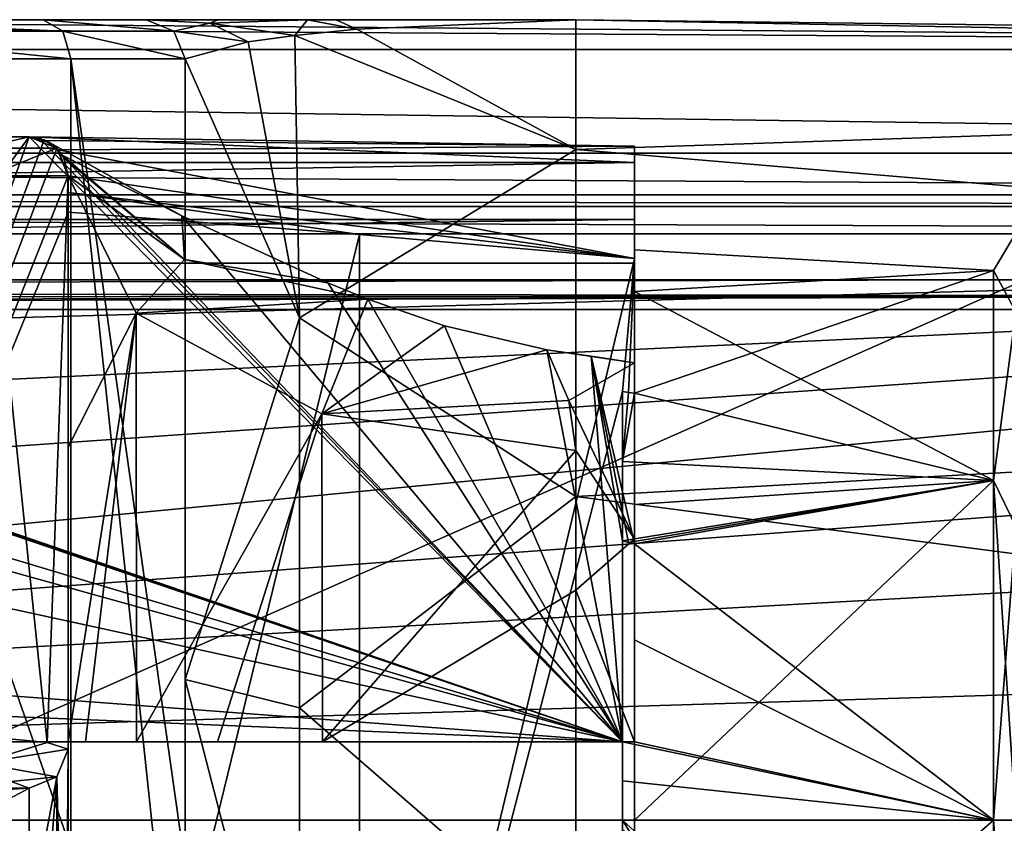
# Model space of a CAD drawing. Header units: millimetres. Extents: x -145 to 248, y -150 to 247.
# Tile 85 of 174: x 15 to 40, y 0 to 20. Entities that reach past the tile are written whole.
import ezdxf

# ---------------------------------------------------------------- set-up
doc = ezdxf.new("R2010")
doc.units = ezdxf.units.MM
doc.header["$LTSCALE"] = 65.185185
for name, color, linetype in [('100', 7, 'CONTINUOUS'), ('104', 7, 'CONTINUOUS'), ('105', 7, 'CONTINUOUS'), ('106', 7, 'CONTINUOUS'), ('110', 7, 'CONTINUOUS'), ('114', 7, 'CONTINUOUS'), ('12', 7, 'CONTINUOUS'), ('125', 7, 'CONTINUOUS'), ('126', 7, 'CONTINUOUS'), ('127', 7, 'CONTINUOUS'), ('17', 7, 'CONTINUOUS'), ('192', 7, 'CONTINUOUS'), ('193', 7, 'CONTINUOUS'), ('194', 7, 'CONTINUOUS'), ('20', 7, 'CONTINUOUS'), ('205', 7, 'CONTINUOUS'), ('22', 7, 'CONTINUOUS'), ('23', 7, 'CONTINUOUS'), ('3', 7, 'CONTINUOUS'), ('37', 7, 'CONTINUOUS'), ('39', 7, 'CONTINUOUS'), ('4', 7, 'CONTINUOUS'), ('40', 7, 'CONTINUOUS'), ('42', 7, 'CONTINUOUS'), ('43', 7, 'CONTINUOUS'), ('44', 7, 'CONTINUOUS'), ('46', 7, 'CONTINUOUS'), ('495', 7, 'CONTINUOUS'), ('497', 7, 'CONTINUOUS'), ('498', 7, 'CONTINUOUS'), ('499', 7, 'CONTINUOUS'), ('5', 7, 'CONTINUOUS'), ('500', 7, 'CONTINUOUS'), ('503', 7, 'CONTINUOUS'), ('508', 7, 'CONTINUOUS'), ('514', 7, 'CONTINUOUS'), ('68', 7, 'CONTINUOUS'), ('7', 7, 'CONTINUOUS'), ('73', 7, 'CONTINUOUS'), ('83', 7, 'CONTINUOUS'), ('94', 7, 'CONTINUOUS'), ('99', 7, 'CONTINUOUS')]:
    doc.layers.add(name, color=color, linetype=linetype)

msp = doc.modelspace()

# ---------------------------------------------------------------- linework, layer by layer
at = {"layer": '100', "color": 7, "linetype": 'CONTINUOUS', "true_color": 0xe0e8ed}
for points in [[(15, 17.5, 10.886), (15.27, 17.463, 10.923), (15, 17.5, 110), (15, 17.5, 10.886)], [(15.27, 17.463, 10.923), (15.519, 17.355, 10.957), (15, 17.5, 110), (15.27, 17.463, 10.923)], [(15.519, 17.355, 10.957), (15.707, 17.207, 110), (15, 17.5, 110), (15.519, 17.355, 10.957)], [(15.707, 17.207, 110), (15.519, 17.355, 10.957), (15.847, 17.031, 18.908), (15.707, 17.207, 110)], [(16, 16.5, 25.652), (16, 16.5, 110), (15.707, 17.207, 110), (16, 16.5, 25.652)], [(16, 16.5, 25.652), (15.707, 17.207, 110), (15.888, 16.961, 20.09), (16, 16.5, 25.652)], [(15.888, 16.961, 20.09), (15.707, 17.207, 110), (15.847, 17.031, 18.908), (15.888, 16.961, 20.09)]]:
    msp.add_3dface(points, dxfattribs=at)
at = {"layer": '104', "color": 7, "linetype": 'CONTINUOUS', "true_color": 0xe0e8ed}
for points in [[(13.947, 2.129, 114.953), (15.465, 1.989, 112.683), (13.746, 1.458, 114.788), (13.947, 2.129, 114.953)], [(15.465, 1.989, 112.683), (16, 1.814, 110), (13.746, 1.458, 114.788), (15.465, 1.989, 112.683)], [(13.746, 1.458, 114.788), (16, 1.814, 110), (15.707, 1.109, 110.055), (13.746, 1.458, 114.788)], [(14.545, 0.991, 112.365), (13.746, 1.458, 114.788), (15.707, 1.109, 110.055), (14.545, 0.991, 112.365)], [(15, 0.817, 110.077), (14.545, 0.991, 112.365), (15.707, 1.109, 110.055), (15, 0.817, 110.077)]]:
    msp.add_3dface(points, dxfattribs=at)
at = {"layer": '105', "color": 7, "linetype": 'CONTINUOUS', "true_color": 0xe0e8ed}
for points in [[(15.707, 1.109, 110.055), (16, 1.814, 110), (15.922, -7.384, 44), (15.707, 1.109, 110.055)], [(16, 1.814, 110), (16, -1.678, 76.879), (15.922, -7.384, 44), (16, 1.814, 110)], [(15, -8.009, 44), (15, -2.682, 76.917), (15.707, 1.109, 110.055), (15, -8.009, 44)], [(15, -8.009, 44), (15.707, 1.109, 110.055), (15.703, -7.715, 44), (15, -8.009, 44)], [(15, -2.682, 76.917), (15, 0.817, 110.077), (15.707, 1.109, 110.055), (15, -2.682, 76.917)], [(15.703, -7.715, 44), (15.707, 1.109, 110.055), (15.922, -7.384, 44), (15.703, -7.715, 44)]]:
    msp.add_3dface(points, dxfattribs=at)
at = {"layer": '106', "color": 7, "linetype": 'CONTINUOUS', "true_color": 0xe0e8ed}
for points in [[(15, 17.5, 7.859), (15, 17.5), (15.416, 17.409, 1.778), (15, 17.5, 7.859)], [(15.384, 17.423, 7.911), (15, 17.5, 7.859), (15.416, 17.409, 1.778), (15.384, 17.423, 7.911)], [(15.709, 17.205, 7.955), (15.384, 17.423, 7.911), (15.416, 17.409, 1.778), (15.709, 17.205, 7.955)], [(15.746, 17.166, 3.404), (15.709, 17.205, 7.955), (15.416, 17.409, 1.778), (15.746, 17.166, 3.404)], [(16, 16.5, 7.995), (15.709, 17.205, 7.955), (16, 16.5, 5.831), (16, 16.5, 7.995)], [(16, 16.5, 5.831), (15.709, 17.205, 7.955), (15.746, 17.166, 3.404), (16, 16.5, 5.831)]]:
    msp.add_3dface(points, dxfattribs=at)
at = {"layer": '110', "color": 7, "linetype": 'CONTINUOUS', "true_color": 0xe0e8ed}
for points in [[(15.519, 17.355, 10.957), (18.915, 15.476, 11.42), (15.847, 17.031, 18.908), (15.519, 17.355, 10.957)], [(15.847, 17.031, 18.908), (18.915, 15.476, 11.42), (18.979, 14.355, 15.014), (15.847, 17.031, 18.908)], [(15.888, 16.961, 20.09), (15.847, 17.031, 18.908), (18.979, 14.355, 15.014), (15.888, 16.961, 20.09)], [(16, 16.5, 25.652), (15.888, 16.961, 20.09), (18.979, 14.355, 15.014), (16, 16.5, 25.652)], [(17.742, 12.984, 20.185), (16, 16.5, 25.652), (18.979, 14.355, 15.014), (17.742, 12.984, 20.185)], [(18.915, 15.476, 11.42), (22.648, 13.757, 11.929), (18.979, 14.355, 15.014), (18.915, 15.476, 11.42)], [(23.673, 13.346, 12.069), (17.742, 12.984, 20.185), (18.979, 14.355, 15.014), (23.673, 13.346, 12.069)], [(22.648, 13.757, 11.929), (23.673, 13.346, 12.069), (18.979, 14.355, 15.014), (22.648, 13.757, 11.929)], [(17.742, 12.984, 20.185), (23.673, 13.346, 12.069), (22.5, 10.409, 16.183), (17.742, 12.984, 20.185)], [(23.673, 13.346, 12.069), (25.636, 12.66, 12.337), (22.5, 10.409, 16.183), (23.673, 13.346, 12.069)], [(25.636, 12.66, 12.337), (28.259, 12.046, 12.694), (22.5, 10.409, 16.183), (25.636, 12.66, 12.337)], [(22.5, 10.409, 16.183), (28.259, 12.046, 12.694), (28.823, 10.743, 13.814), (22.5, 10.409, 16.183)], [(29, 9.467, 14.718), (22.5, 10.409, 16.183), (28.823, 10.743, 13.814), (29, 9.467, 14.718)]]:
    msp.add_3dface(points, dxfattribs=at)
at = {"layer": '114', "color": 7, "linetype": 'CONTINUOUS', "true_color": 0xe0e8ed}
for points in [[(16, 9.554, 28.965), (16, 16.5, 25.652), (17.742, 12.984, 20.185), (16, 9.554, 28.965)], [(16, 2, 30.434), (16, 9.554, 28.965), (17.742, 12.984, 20.185), (16, 2, 30.434)], [(16.444, 2, 27.056), (16, 2, 30.434), (17.742, 12.984, 20.185), (16.444, 2, 27.056)], [(17.748, 2, 23.905), (16.444, 2, 27.056), (17.742, 12.984, 20.185), (17.748, 2, 23.905)], [(17.748, 2, 23.905), (17.742, 12.984, 20.185), (22.5, 10.409, 16.183), (17.748, 2, 23.905)], [(19.821, 2, 21.2), (17.748, 2, 23.905), (22.5, 10.409, 16.183), (19.821, 2, 21.2)], [(22.517, 2, 19.127), (19.821, 2, 21.2), (22.5, 10.409, 16.183), (22.517, 2, 19.127)], [(22.517, 2, 19.127), (22.5, 10.409, 16.183), (29, 9.467, 14.718), (22.517, 2, 19.127)], [(22.517, 2, 19.127), (29, 9.467, 14.718), (29, 5.887, 16.48), (22.517, 2, 19.127)], [(29, 2, 17.385), (22.517, 2, 19.127), (29, 5.887, 16.48), (29, 2, 17.385)]]:
    msp.add_3dface(points, dxfattribs=at)
at = {"layer": '12', "color": 7, "linetype": 'CONTINUOUS', "true_color": 0xe0e8ed}
for points in [[(9, 19.5, 120), (9, -0.56, 120), (16.067, -0.732, 117.075), (9, 19.5, 120)], [(9, 19.5, 120), (16.067, -0.732, 117.075), (16.071, 19.5, 117.071), (9, 19.5, 120)], [(16.067, -0.732, 117.075), (18.236, -0.935, 113.833), (16.071, 19.5, 117.071), (16.067, -0.732, 117.075)], [(19, -1.195, 110), (19, 19.5, 110), (16.071, 19.5, 117.071), (19, -1.195, 110)], [(18.236, -0.935, 113.833), (19, -1.195, 110), (16.071, 19.5, 117.071), (18.236, -0.935, 113.833)]]:
    msp.add_3dface(points, dxfattribs=at)
at = {"layer": '125', "color": 7, "linetype": 'CONTINUOUS', "true_color": 0xe0e8ed}
for points in [[(15.364, 20.5, 116.364), (9, 20.5, 119), (15.864, 20.207, 116.864), (15.364, 20.5, 116.364)], [(9, 20.5, 119), (9, 20.207, 119.707), (15.864, 20.207, 116.864), (9, 20.5, 119)], [(18, 20.5, 110), (15.364, 20.5, 116.364), (18.707, 20.207, 110), (18, 20.5, 110)], [(15.364, 20.5, 116.364), (15.864, 20.207, 116.864), (18.707, 20.207, 110), (15.364, 20.5, 116.364)], [(9, 19.5, 120), (16.071, 19.5, 117.071), (9, 20.207, 119.707), (9, 19.5, 120)], [(9, 20.207, 119.707), (16.071, 19.5, 117.071), (15.864, 20.207, 116.864), (9, 20.207, 119.707)], [(16.071, 19.5, 117.071), (19, 19.5, 110), (15.864, 20.207, 116.864), (16.071, 19.5, 117.071)], [(15.864, 20.207, 116.864), (19, 19.5, 110), (18.707, 20.207, 110), (15.864, 20.207, 116.864)]]:
    msp.add_3dface(points, dxfattribs=at)
at = {"layer": '126', "color": 7, "linetype": 'CONTINUOUS', "true_color": 0xe0e8ed}
for points in [[(18, 20.5, 23.452), (18, 20.5, 110), (18.707, 20.207, 110), (18, 20.5, 23.452)], [(18, 20.5, 23.452), (18.707, 20.207, 110), (18.707, 20.207, 23.452), (18, 20.5, 23.452)], [(19, 19.5, 110), (19, 19.5, 66.726), (18.707, 20.207, 23.452), (19, 19.5, 110)], [(18.707, 20.207, 110), (19, 19.5, 110), (18.707, 20.207, 23.452), (18.707, 20.207, 110)], [(19, 19.5, 66.726), (19, 19.5, 23.452), (18.707, 20.207, 23.452), (19, 19.5, 66.726)]]:
    msp.add_3dface(points, dxfattribs=at)
at = {"layer": '127', "color": 7, "linetype": 'CONTINUOUS', "true_color": 0xe0e8ed}
for points in [[(19.834, 20.5, 14.697), (18, 20.5, 23.452), (19.625, 20.411, 16.464), (19.834, 20.5, 14.697)], [(18, 20.5, 23.452), (18.707, 20.207, 23.452), (19.625, 20.411, 16.464), (18, 20.5, 23.452)], [(22.13, 20.5, 9.989), (19.834, 20.5, 14.697), (19.625, 20.411, 16.464), (22.13, 20.5, 9.989)], [(21.805, 20.092, 12.293), (22.13, 20.5, 9.989), (19.625, 20.411, 16.464), (21.805, 20.092, 12.293)], [(22.13, 20.5, 9.989), (21.805, 20.092, 12.293), (23.397, 20.255, 9.127), (22.13, 20.5, 9.989)], [(22.855, 20.5, 8.758), (22.13, 20.5, 9.989), (23.397, 20.255, 9.127), (22.855, 20.5, 8.758)], [(29, 20.5), (22.855, 20.5, 8.758), (23.397, 20.255, 9.127), (29, 20.5)], [(18.707, 20.207, 23.452), (20.608, 19.932, 15.192), (19.625, 20.411, 16.464), (18.707, 20.207, 23.452)], [(19, 19.5, 23.452), (20.608, 19.932, 15.192), (18.707, 20.207, 23.452), (19, 19.5, 23.452)], [(20.608, 19.932, 15.192), (21.805, 20.092, 12.293), (19.625, 20.411, 16.464), (20.608, 19.932, 15.192)]]:
    msp.add_3dface(points, dxfattribs=at)
at = {"layer": '17', "color": 7, "linetype": 'CONTINUOUS', "true_color": 0xe0e8ed}
for points in [[(-16, 17.5), (15, 17.5), (-16, 17.5, 3.631), (-16, 17.5)], [(-16, 17.5, 3.631), (15, 17.5), (15, 17.5, 7.859), (-16, 17.5, 3.631)]]:
    msp.add_3dface(points, dxfattribs=at)
at = {"layer": '192', "color": 7, "linetype": 'CONTINUOUS', "true_color": 0xe0e8ed}
for points in [[(16, -6.991, 44), (16, 2, 44), (-16, 2, 44), (16, -6.991, 44)], [(16, -6.991, 44), (-16, 2, 44), (15.922, -7.384, 44), (16, -6.991, 44)], [(-15, -8.009, 44), (15, -8.009, 44), (-16, 2, 44), (-15, -8.009, 44)], [(-16, 2, 44), (15, -8.009, 44), (15.703, -7.715, 44), (-16, 2, 44)], [(-16, 2, 44), (15.703, -7.715, 44), (15.922, -7.384, 44), (-16, 2, 44)]]:
    msp.add_3dface(points, dxfattribs=at)
at = {"layer": '193', "color": 7, "linetype": 'CONTINUOUS', "true_color": 0xe0e8ed}
for points in [[(39.7, 0, -14.8), (39.7, -8.699, -11.973), (40.266, 0, -15.034), (39.7, 0, -14.8)], [(39.7, -8.699, -11.973), (40.266, -7.517, -13.02), (40.266, 0, -15.034), (39.7, -8.699, -11.973)], [(39.7, -8.699, 11.973), (39.7, 0, 14.8), (40.266, -7.517, 13.02), (39.7, -8.699, 11.973)], [(39.7, 0, 14.8), (40.266, 0, 15.034), (40.266, -7.517, 13.02), (39.7, 0, 14.8)]]:
    msp.add_3dface(points, dxfattribs=at)
at = {"layer": '194', "color": 7, "linetype": 'CONTINUOUS', "true_color": 0xe0e8ed}
for points in [[(39.7, 14.076, 4.573), (39.7, 14.076, -4.573), (40.266, 15.034, 0), (39.7, 14.076, 4.573)], [(39.7, 14.076, 4.573), (40.266, 15.034, 0), (40.266, 13.02, 7.517), (39.7, 14.076, 4.573)], [(39.7, 14.076, -4.573), (40.266, 13.02, -7.517), (40.266, 15.034, 0), (39.7, 14.076, -4.573)], [(39.7, 8.699, 11.973), (39.7, 14.076, 4.573), (40.266, 13.02, 7.517), (39.7, 8.699, 11.973)], [(39.7, 14.076, -4.573), (39.7, 8.699, -11.973), (40.266, 13.02, -7.517), (39.7, 14.076, -4.573)], [(39.7, 8.699, 11.973), (40.266, 13.02, 7.517), (40.266, 7.517, 13.02), (39.7, 8.699, 11.973)], [(39.7, 8.699, -11.973), (40.266, 7.517, -13.02), (40.266, 13.02, -7.517), (39.7, 8.699, -11.973)], [(39.7, 8.699, -11.973), (39.7, 0, -14.8), (40.266, 7.517, -13.02), (39.7, 8.699, -11.973)], [(39.7, 0, 14.8), (39.7, 8.699, 11.973), (40.266, 0, 15.034), (39.7, 0, 14.8)], [(40.266, 0, 15.034), (39.7, 8.699, 11.973), (40.266, 7.517, 13.02), (40.266, 0, 15.034)], [(39.7, 0, -14.8), (40.266, 0, -15.034), (40.266, 7.517, -13.02), (39.7, 0, -14.8)]]:
    msp.add_3dface(points, dxfattribs=at)
at = {"layer": '20', "color": 7, "linetype": 'CONTINUOUS', "true_color": 0xe0e8ed}
for points in [[(16, 16.5, 25.652), (16, 9.554, 28.965), (16, 2, 44), (16, 16.5, 25.652)], [(16, 16.5, 110), (16, 16.5, 25.652), (16, 1.814, 110), (16, 16.5, 110)], [(16, 1.814, 110), (16, 16.5, 25.652), (16, -1.678, 76.879), (16, 1.814, 110)], [(16, -1.678, 76.879), (16, 16.5, 25.652), (16, 2, 44), (16, -1.678, 76.879)], [(16, 9.554, 28.965), (16, 2, 30.434), (16, 2, 44), (16, 9.554, 28.965)], [(16, -6.991, 44), (16, -1.678, 76.879), (16, 2, 44), (16, -6.991, 44)]]:
    msp.add_3dface(points, dxfattribs=at)
at = {"layer": '205', "color": 7, "linetype": 'CONTINUOUS', "true_color": 0xe0e8ed}
for points in [[(30.2, -10.973, 9.931), (30.2, 10.973, 9.931), (30.2, -9.187, 11.604), (30.2, -10.973, 9.931)], [(30.2, 2, 12.959), (30.2, 10.973, 9.931), (30.2, 7.149, 12.959), (30.2, 2, 12.959)], [(30.2, 10.973, 9.931), (30.2, 2, 12.959), (30.2, -0.5, 12.959), (30.2, 10.973, 9.931)], [(30.2, 7.149, 12.959), (30.2, 10.973, 9.931), (30.2, 9.187, 11.604), (30.2, 7.149, 12.959)], [(30.2, 10.973, 9.931), (30.2, -0.5, 12.959), (30.2, -7.149, 12.959), (30.2, 10.973, 9.931)], [(30.2, 10.973, 9.931), (30.2, -7.149, 12.959), (30.2, -9.187, 11.604), (30.2, 10.973, 9.931)], [(30.2, 2, 12.959), (30.2, 2, 14.664), (30.2, 1.002, 14.766), (30.2, 2, 12.959)], [(30.2, -0.5, 12.959), (30.2, 2, 12.959), (30.2, -0.5, 14.792), (30.2, -0.5, 12.959)], [(30.2, -0.5, 14.792), (30.2, 2, 12.959), (30.2, -0.25, 14.798), (30.2, -0.5, 14.792)], [(30.2, 2, 12.959), (30.2, 0, 14.8), (30.2, -0.25, 14.798), (30.2, 2, 12.959)], [(30.2, 0, 14.8), (30.2, 2, 12.959), (30.2, 1.002, 14.766), (30.2, 0, 14.8)]]:
    msp.add_3dface(points, dxfattribs=at)
at = {"layer": '22', "color": 7, "linetype": 'CONTINUOUS', "true_color": 0xe0e8ed}
for points in [[(15.465, 1.989, 112.683), (13.947, 2.129, 114.953), (13.95, 16.5, 114.95), (15.465, 1.989, 112.683)], [(16, 16.5, 110), (15.465, 1.989, 112.683), (13.95, 16.5, 114.95), (16, 16.5, 110)], [(16, 16.5, 110), (16, 1.814, 110), (15.465, 1.989, 112.683), (16, 16.5, 110)]]:
    msp.add_3dface(points, dxfattribs=at)
at = {"layer": '23', "color": 7, "linetype": 'CONTINUOUS', "true_color": 0xe0e8ed}
for points in [[(14.545, 0.991, 112.365), (15, 0.817, 110.077), (8.621, 0.874, 110.807), (14.545, 0.991, 112.365)], [(8.621, 0.874, 110.807), (15, 0.817, 110.077), (11.879, 0.617, 107.565), (8.621, 0.874, 110.807)], [(11.879, 0.617, 107.565), (15, 0.817, 110.077), (13.97, 0.269, 103.482), (11.879, 0.617, 107.565)], [(15, 0.817, 110.077), (15, -2.682, 76.917), (13.97, 0.269, 103.482), (15, 0.817, 110.077)], [(13.97, 0.269, 103.482), (15, -2.682, 76.917), (13.969, -0.166, 98.961), (13.97, 0.269, 103.482)]]:
    msp.add_3dface(points, dxfattribs=at)
at = {"layer": '3', "color": 7, "linetype": 'CONTINUOUS', "true_color": 0xe0e8ed}
for points in [[(92.5, 19.733, -5.554), (-92.5, 19.733, -5.554), (-29, 20.5), (92.5, 19.733, -5.554)], [(0, 20.5), (92.5, 19.733, -5.554), (-29, 20.5), (0, 20.5)], [(29, 20.5), (92.5, 19.733, -5.554), (0, 20.5), (29, 20.5)], [(92.5, 19.322, 6.849), (92.5, 19.733, -5.554), (29, 20.5), (92.5, 19.322, 6.849)], [(29, 17.178, 11.187), (92.5, 19.322, 6.849), (29, 20.5), (29, 17.178, 11.187)], [(92.5, 11.829, 16.743), (92.5, 19.322, 6.849), (29, 17.178, 11.187), (92.5, 11.829, 16.743)], [(29, 8.29, 18.749), (92.5, 11.829, 16.743), (29, 17.178, 11.187), (29, 8.29, 18.749)], [(92.5, 0, 20.5), (92.5, 11.829, 16.743), (29, 8.29, 18.749), (92.5, 0, 20.5)], [(29, -3.285, 20.235), (92.5, 0, 20.5), (29, 8.29, 18.749), (29, -3.285, 20.235)], [(92.5, -11.829, 16.743), (92.5, 0, 20.5), (29, -3.285, 20.235), (92.5, -11.829, 16.743)]]:
    msp.add_3dface(points, dxfattribs=at)
at = {"layer": '37', "color": 7, "linetype": 'CONTINUOUS', "true_color": 0xe0e8ed}
for points in [[(40.5, 13.836, -19.5), (40.5, -13.836, -19.5), (-22, -13.836, -19.5), (40.5, 13.836, -19.5)], [(-22, 13.836, -19.5), (40.5, 13.836, -19.5), (-22, -13.836, -19.5), (-22, 13.836, -19.5)]]:
    msp.add_3dface(points, dxfattribs=at)
at = {"layer": '39', "color": 7, "linetype": 'CONTINUOUS', "true_color": 0xe0e8ed}
for points in [[(30.5, 16.846, -4.741), (30.5, 15.384, -10.583), (30.5, 17.259, 2.891), (30.5, 16.846, -4.741)], [(30.5, 17.259, 2.891), (30.5, 15.384, -10.583), (30.5, 14.607, 2.384), (30.5, 17.259, 2.891)], [(30.5, 14.381, 9.972), (30.5, 17.259, 2.891), (30.5, 14.607, 2.384), (30.5, 14.381, 9.972)], [(30.5, 15.384, -10.583), (30.5, 14.267, -16.5), (30.5, 14.607, 2.384), (30.5, 15.384, -10.583)], [(30.5, 14.607, 2.384), (30.5, 14.267, -16.5), (30.5, 13.539, -5.977), (30.5, 14.607, 2.384)], [(30.5, 10.936, 9.972), (30.5, 14.381, 9.972), (30.5, 14.607, 2.384), (30.5, 10.936, 9.972)], [(30.5, -14.267, -16.5), (30.5, 0, -14.8), (30.5, 14.267, -16.5), (30.5, -14.267, -16.5)], [(30.5, 14.267, -16.5), (30.5, 0, -14.8), (30.5, 8.08, -12.4), (30.5, 14.267, -16.5)], [(30.5, 13.539, -5.977), (30.5, 14.267, -16.5), (30.5, 8.08, -12.4), (30.5, 13.539, -5.977)], [(30.5, -8.08, -12.4), (30.5, 0, -14.8), (30.5, -14.267, -16.5), (30.5, -8.08, -12.4)]]:
    msp.add_3dface(points, dxfattribs=at)
at = {"layer": '4', "color": 7, "linetype": 'CONTINUOUS', "true_color": 0xe0e8ed}
for points in [[(-92.5, 15.016, -31.5), (92.5, 15.016, -31.5), (-75, 10.4, -31.5), (-92.5, 15.016, -31.5)], [(-75, 10.4, -31.5), (92.5, 15.016, -31.5), (-67.654, 7.362, -31.5), (-75, 10.4, -31.5)], [(-67.654, 7.362, -31.5), (92.5, 15.016, -31.5), (-65.394, 3.985, -31.5), (-67.654, 7.362, -31.5)], [(-65.394, 3.985, -31.5), (92.5, 15.016, -31.5), (-64.6, 0, -31.5), (-65.394, 3.985, -31.5)], [(-64.6, 0, -31.5), (92.5, 15.016, -31.5), (75, 10.4, -31.5), (-64.6, 0, -31.5)], [(67.654, 7.362, -31.5), (-64.6, 0, -31.5), (75, 10.4, -31.5), (67.654, 7.362, -31.5)], [(65.394, 3.985, -31.5), (-64.6, 0, -31.5), (67.654, 7.362, -31.5), (65.394, 3.985, -31.5)], [(64.6, 0, -31.5), (-64.6, 0, -31.5), (65.394, 3.985, -31.5), (64.6, 0, -31.5)], [(-92.5, -15.016, -31.5), (-75, -10.4, -31.5), (64.6, 0, -31.5), (-92.5, -15.016, -31.5)], [(65.394, -3.985, -31.5), (-92.5, -15.016, -31.5), (64.6, 0, -31.5), (65.394, -3.985, -31.5)], [(-75, -10.4, -31.5), (-67.654, -7.362, -31.5), (64.6, 0, -31.5), (-75, -10.4, -31.5)], [(-67.654, -7.362, -31.5), (-65.394, -3.985, -31.5), (64.6, 0, -31.5), (-67.654, -7.362, -31.5)], [(-65.394, -3.985, -31.5), (-64.6, 0, -31.5), (64.6, 0, -31.5), (-65.394, -3.985, -31.5)]]:
    msp.add_3dface(points, dxfattribs=at)
at = {"layer": '40', "color": 7, "linetype": 'CONTINUOUS', "true_color": 0xe0e8ed}
for points in [[(30.5, -14.267, -16.5), (30.5, 14.267, -16.5), (-57.5, 14.267, -16.5), (30.5, -14.267, -16.5)], [(-57.5, -14.267, -16.5), (30.5, -14.267, -16.5), (-57.5, 14.267, -16.5), (-57.5, -14.267, -16.5)]]:
    msp.add_3dface(points, dxfattribs=at)
at = {"layer": '42', "color": 7, "linetype": 'CONTINUOUS', "true_color": 0xe0e8ed}
for points in [[(-16, 17.5, 3.631), (15, 17.5, 7.859), (-16, 17.119, 3.631), (-16, 17.5, 3.631)], [(-16, 17.119, 3.631), (15, 17.5, 7.859), (-10.209, -16.932, 4.421), (-16, 17.119, 3.631)], [(-10.209, -16.932, 4.421), (15, 17.5, 7.859), (2.888, -16.469, 6.207), (-10.209, -16.932, 4.421)], [(15, 17.5, 7.859), (15.384, 17.423, 7.911), (2.888, -16.469, 6.207), (15, 17.5, 7.859)], [(15.384, 17.423, 7.911), (15.709, 17.205, 7.955), (2.888, -16.469, 6.207), (15.384, 17.423, 7.911)], [(15.709, 17.205, 7.955), (16, 16.5, 7.995), (2.888, -16.469, 6.207), (15.709, 17.205, 7.955)], [(16, 16.5, 7.995), (16, 15.567, 7.995), (2.888, -16.469, 6.207), (16, 16.5, 7.995)], [(2.888, -16.469, 6.207), (16, 15.567, 7.995), (16, -15.567, 7.995), (2.888, -16.469, 6.207)], [(16, 15.567, 7.995), (23.464, 15.001, 9.013), (16, -15.567, 7.995), (16, 15.567, 7.995)], [(16, -15.567, 7.995), (23.464, 15.001, 9.013), (23.464, -15.001, 9.013), (16, -15.567, 7.995)], [(23.464, 15.001, 9.013), (30.5, 14.381, 9.972), (23.464, -15.001, 9.013), (23.464, 15.001, 9.013)], [(30.5, 14.381, 9.972), (30.2, 10.973, 9.931), (23.464, -15.001, 9.013), (30.5, 14.381, 9.972)], [(30.2, 10.973, 9.931), (30.5, 14.381, 9.972), (30.35, 10.955, 9.952), (30.2, 10.973, 9.931)], [(30.5, 14.381, 9.972), (30.5, 10.936, 9.972), (30.35, 10.955, 9.952), (30.5, 14.381, 9.972)], [(30.2, 10.973, 9.931), (30.2, -10.973, 9.931), (23.464, -15.001, 9.013), (30.2, 10.973, 9.931)]]:
    msp.add_3dface(points, dxfattribs=at)
at = {"layer": '43', "color": 7, "linetype": 'CONTINUOUS', "true_color": 0xe0e8ed}
for points in [[(-18.634, 16.645, 6.3), (30.2, 2, 12.959), (-15.324, 17.446, 6.751), (-18.634, 16.645, 6.3)], [(-15.324, 17.446, 6.751), (30.2, 2, 12.959), (-15.164, 17.486, 6.773), (-15.324, 17.446, 6.751)], [(-15.164, 17.486, 6.773), (30.2, 2, 12.959), (-15, 17.5, 6.795), (-15.164, 17.486, 6.773)], [(-15, 17.5, 6.795), (30.2, 2, 12.959), (15, 17.5, 10.886), (-15, 17.5, 6.795)], [(15, 17.5, 10.886), (30.2, 2, 12.959), (15.27, 17.463, 10.923), (15, 17.5, 10.886)], [(15.27, 17.463, 10.923), (30.2, 2, 12.959), (15.519, 17.355, 10.957), (15.27, 17.463, 10.923)], [(-55.5, 8.452, 1.273), (30.2, 2, 12.959), (-39.432, 17.154, 3.464), (-55.5, 8.452, 1.273)], [(-39.432, 17.154, 3.464), (30.2, 2, 12.959), (-21.806, 16.487, 5.867), (-39.432, 17.154, 3.464)], [(15.519, 17.355, 10.957), (30.2, 2, 12.959), (18.915, 15.476, 11.42), (15.519, 17.355, 10.957)], [(-21.806, 16.487, 5.867), (30.2, 2, 12.959), (-18.634, 16.645, 6.3), (-21.806, 16.487, 5.867)], [(18.915, 15.476, 11.42), (30.2, 2, 12.959), (22.648, 13.757, 11.929), (18.915, 15.476, 11.42)], [(22.648, 13.757, 11.929), (30.2, 2, 12.959), (23.673, 13.346, 12.069), (22.648, 13.757, 11.929)], [(23.673, 13.346, 12.069), (30.2, 2, 12.959), (25.636, 12.66, 12.337), (23.673, 13.346, 12.069)], [(25.636, 12.66, 12.337), (30.2, 2, 12.959), (28.259, 12.046, 12.694), (25.636, 12.66, 12.337)], [(28.259, 12.046, 12.694), (30.2, 2, 12.959), (29.391, 11.881, 12.849), (28.259, 12.046, 12.694)], [(29.391, 11.881, 12.849), (30.2, 2, 12.959), (30.2, 7.149, 12.959), (29.391, 11.881, 12.849)], [(30.5, 11.715, 13), (29.391, 11.881, 12.849), (30.5, 7.074, 13), (30.5, 11.715, 13)], [(30.5, 7.074, 13), (29.391, 11.881, 12.849), (30.351, 7.111, 12.98), (30.5, 7.074, 13)], [(30.351, 7.111, 12.98), (29.391, 11.881, 12.849), (30.2, 7.149, 12.959), (30.351, 7.111, 12.98)], [(-55.5, 5.548, 1.273), (30.2, 2, 12.959), (-55.5, 8.452, 1.273), (-55.5, 5.548, 1.273)], [(-57.5, 2, 1), (30.2, 2, 12.959), (-55.5, 5.548, 1.273), (-57.5, 2, 1)]]:
    msp.add_3dface(points, dxfattribs=at)
at = {"layer": '44', "color": 7, "linetype": 'CONTINUOUS', "true_color": 0xe0e8ed}
for points in [[(30.2, 2, 12.959), (-57.5, 2, 1), (30.2, 2, 14.664), (30.2, 2, 12.959)], [(30.2, 2, 14.664), (-57.5, 2, 1), (29, 2, 17.385), (30.2, 2, 14.664)], [(29, 2, 17.385), (-57.5, 2, 1), (22.517, 2, 19.127), (29, 2, 17.385)], [(22.517, 2, 19.127), (-57.5, 2, 1), (19.821, 2, 21.2), (22.517, 2, 19.127)], [(19.821, 2, 21.2), (-57.5, 2, 1), (0, 2, 18), (19.821, 2, 21.2)], [(-16, 2, 44), (16, 2, 44), (-16, 2, 30.434), (-16, 2, 44)], [(-16, 2, 30.434), (16, 2, 44), (-6.364, 2, 33.364), (-16, 2, 30.434)], [(-6.364, 2, 33.364), (16, 2, 44), (0, 2, 36), (-6.364, 2, 33.364)], [(0, 2, 36), (16, 2, 44), (6.364, 2, 33.364), (0, 2, 36)], [(17.748, 2, 23.905), (19.821, 2, 21.2), (0, 2, 18), (17.748, 2, 23.905)], [(17.748, 2, 23.905), (0, 2, 18), (6.364, 2, 20.636), (17.748, 2, 23.905)], [(16, 2, 30.434), (16.444, 2, 27.056), (6.364, 2, 20.636), (16, 2, 30.434)], [(9, 2, 27), (16, 2, 30.434), (6.364, 2, 20.636), (9, 2, 27)], [(6.364, 2, 33.364), (16, 2, 44), (9, 2, 27), (6.364, 2, 33.364)], [(16.444, 2, 27.056), (17.748, 2, 23.905), (6.364, 2, 20.636), (16.444, 2, 27.056)], [(16, 2, 44), (16, 2, 30.434), (9, 2, 27), (16, 2, 44)], [(30.5, 2, 17.385), (30.2, 2, 14.664), (29, 2, 17.385), (30.5, 2, 17.385)], [(30.5, 2, 14.664), (30.2, 2, 14.664), (30.5, 2, 17.385), (30.5, 2, 14.664)]]:
    msp.add_3dface(points, dxfattribs=at)
at = {"layer": '46', "color": 7, "linetype": 'CONTINUOUS', "true_color": 0xe0e8ed}
for points in [[(19, 19.5, 110), (19, -1.195, 110), (19, -5.893, 68.469), (19, 19.5, 110)], [(19, 19.5, 110), (19, -5.893, 68.469), (19, 19.5, 66.726), (19, 19.5, 110)], [(19, 3.596, 30.287), (19, 19.5, 23.452), (19, 19.5, 66.726), (19, 3.596, 30.287)], [(19, -13.467, 27.366), (19, 3.596, 30.287), (19, 19.5, 66.726), (19, -13.467, 27.366)], [(19, -5.893, 68.469), (19, -13.467, 27.366), (19, 19.5, 66.726), (19, -5.893, 68.469)]]:
    msp.add_3dface(points, dxfattribs=at)
at = {"layer": '495', "linetype": 'CONTINUOUS'}
for points in [[(28.259, 12.046, 12.694), (29.391, 11.881, 12.849), (30.5, 11.715, 13), (28.259, 12.046, 12.694)], [(28.259, 12.046, 12.694), (30.5, 11.715, 13), (28.823, 10.743, 13.814), (28.259, 12.046, 12.694)], [(28.823, 10.743, 13.814), (30.5, 11.715, 13), (30.5, 7.2, 15.95), (28.823, 10.743, 13.814)], [(29, 9.467, 14.718), (28.823, 10.743, 13.814), (30.5, 7.2, 15.95), (29, 9.467, 14.718)], [(29, 5.887, 16.48), (29, 9.467, 14.718), (30.5, 7.2, 15.95), (29, 5.887, 16.48)], [(30.5, 2, 17.385), (29, 5.887, 16.48), (30.5, 7.2, 15.95), (30.5, 2, 17.385)], [(30.5, 2, 17.385), (29, 2, 17.385), (29, 5.887, 16.48), (30.5, 2, 17.385)]]:
    msp.add_3dface(points, dxfattribs=at)
at = {"layer": '497', "linetype": 'CONTINUOUS'}
for points in [[(15, 17.5), (-16, 17.5), (-57.5, 17.382, -2.028), (15, 17.5)], [(30.5, 16.846, -4.741), (15, 17.5), (-57.5, 16.846, -4.741), (30.5, 16.846, -4.741)], [(15, 17.5), (-57.5, 17.382, -2.028), (-57.5, 17.168, -3.395), (15, 17.5)], [(-57.5, 16.846, -4.741), (15, 17.5), (-57.5, 17.168, -3.395), (-57.5, 16.846, -4.741)], [(15, 17.5), (30.5, 16.846, -4.741), (30.5, 17.259, 2.891), (15, 17.5)], [(15, 17.5), (30.5, 17.259, 2.891), (15.416, 17.409, 1.778), (15, 17.5)], [(30.5, 17.259, 2.891), (15.746, 17.166, 3.404), (15.416, 17.409, 1.778), (30.5, 17.259, 2.891)], [(30.5, 17.259, 2.891), (30.5, 14.381, 9.972), (15.746, 17.166, 3.404), (30.5, 17.259, 2.891)], [(30.5, 14.381, 9.972), (16, 16.5, 5.831), (15.746, 17.166, 3.404), (30.5, 14.381, 9.972)], [(16, 16.5, 5.831), (30.5, 14.381, 9.972), (16, 16.07, 6.929), (16, 16.5, 5.831)], [(30.5, 14.381, 9.972), (23.464, 15.001, 9.013), (16, 16.07, 6.929), (30.5, 14.381, 9.972)], [(23.464, 15.001, 9.013), (16, 15.567, 7.995), (16, 16.07, 6.929), (23.464, 15.001, 9.013)]]:
    msp.add_3dface(points, dxfattribs=at)
at = {"layer": '498', "linetype": 'CONTINUOUS'}
for points in [[(-62, 13.077, -28.5), (-62, -13.077, -28.5), (48.938, -13.077, -28.5), (-62, 13.077, -28.5)], [(48.938, 13.077, -28.5), (-62, 13.077, -28.5), (48.938, -13.077, -28.5), (48.938, 13.077, -28.5)]]:
    msp.add_3dface(points, dxfattribs=at)
at = {"layer": '499', "linetype": 'CONTINUOUS'}
for points in [[(51.977, 13.424, -23.236), (40.5, 13.836, -19.5), (-84.5, 13.572, -21.747), (51.977, 13.424, -23.236)], [(40.5, 13.836, -19.5), (-22, 13.836, -19.5), (-84.5, 13.572, -21.747), (40.5, 13.836, -19.5)], [(-84.5, 13.357, -24), (51.977, 13.424, -23.236), (-84.5, 13.572, -21.747), (-84.5, 13.357, -24)], [(-84.5, 13.357, -24), (-62, 13.357, -24), (51.977, 13.424, -23.236), (-84.5, 13.357, -24)], [(-62, 13.357, -24), (-62, 13.192, -26.248), (51.977, 13.424, -23.236), (-62, 13.357, -24)], [(-62, 13.192, -26.248), (-62, 13.077, -28.5), (51.977, 13.424, -23.236), (-62, 13.192, -26.248)], [(-62, 13.077, -28.5), (48.938, 13.077, -28.5), (51.977, 13.424, -23.236), (-62, 13.077, -28.5)]]:
    msp.add_3dface(points, dxfattribs=at)
at = {"layer": '5', "color": 7, "linetype": 'CONTINUOUS', "true_color": 0xe0e8ed}
for points in [[(92.5, 19.733, -5.554), (92.5, 17.084, -17.92), (-92.5, 19.733, -5.554), (92.5, 19.733, -5.554)], [(92.5, 17.084, -17.92), (-92.5, 17.084, -17.92), (-92.5, 19.733, -5.554), (92.5, 17.084, -17.92)], [(92.5, 17.084, -17.92), (92.5, 16.016, -30.521), (-92.5, 17.084, -17.92), (92.5, 17.084, -17.92)], [(92.5, 16.016, -30.521), (-92.5, 16.016, -30.521), (-92.5, 17.084, -17.92), (92.5, 16.016, -30.521)]]:
    msp.add_3dface(points, dxfattribs=at)
at = {"layer": '500', "linetype": 'CONTINUOUS'}
for points in [[(30.5, 15.384, -10.583), (30.5, 16.846, -4.741), (-57.5, 15.384, -10.583), (30.5, 15.384, -10.583)], [(30.5, 16.846, -4.741), (-57.5, 16.846, -4.741), (-57.5, 15.384, -10.583), (30.5, 16.846, -4.741)], [(30.5, 14.267, -16.5), (30.5, 15.384, -10.583), (-57.5, 14.267, -16.5), (30.5, 14.267, -16.5)], [(-57.5, 14.267, -16.5), (30.5, 15.384, -10.583), (-57.5, 15.384, -10.583), (-57.5, 14.267, -16.5)]]:
    msp.add_3dface(points, dxfattribs=at)
at = {"layer": '503', "linetype": 'CONTINUOUS'}
for points in [[(-15, 17.5, 6.795), (15, 17.5, 10.886), (15, 17.5, 110), (-15, 17.5, 6.795)], [(-15, 17.5, 110), (-15, 17.5, 6.795), (15, 17.5, 110), (-15, 17.5, 110)], [(-15, 17.5, 110), (15, 17.5, 110), (13.243, 17.5, 114.243), (-15, 17.5, 110)]]:
    msp.add_3dface(points, dxfattribs=at)
at = {"layer": '508', "linetype": 'CONTINUOUS'}
for points in [[(16, 15.567, 7.995), (16, 16.5, 7.995), (16, 16.07, 6.929), (16, 15.567, 7.995)], [(16, 16.5, 7.995), (16, 16.5, 5.831), (16, 16.07, 6.929), (16, 16.5, 7.995)]]:
    msp.add_3dface(points, dxfattribs=at)
at = {"layer": '514', "linetype": 'CONTINUOUS'}
for points in [[(30.5, 11.715, 13), (30.5, 7.074, 13), (30.5, 7.2, 15.95), (30.5, 11.715, 13)], [(30.5, 7.074, 13), (30.5, 4.612, 14.063), (30.5, 7.2, 15.95), (30.5, 7.074, 13)], [(30.5, 2, 14.664), (30.5, 2, 17.385), (30.5, 7.2, 15.95), (30.5, 2, 14.664)], [(30.5, 4.612, 14.063), (30.5, 2, 14.664), (30.5, 7.2, 15.95), (30.5, 4.612, 14.063)]]:
    msp.add_3dface(points, dxfattribs=at)
at = {"layer": '68', "color": 7, "linetype": 'CONTINUOUS', "true_color": 0xe0e8ed}
for points in [[(30.2, 0, 14.8), (30.5, -0.5, 14.792), (30.2, -0.25, 14.798), (30.2, 0, 14.8)], [(30.5, -0.5, 14.792), (30.2, 0, 14.8), (39.7, -8.699, 11.973), (30.5, -0.5, 14.792)], [(39.7, -8.699, 11.973), (30.2, 0, 14.8), (39.7, 0, 14.8), (39.7, -8.699, 11.973)], [(30.5, 0, -14.8), (30.5, -8.08, -12.4), (39.7, 0, -14.8), (30.5, 0, -14.8)], [(39.7, 0, -14.8), (30.5, -8.08, -12.4), (39.7, -8.699, -11.973), (39.7, 0, -14.8)]]:
    msp.add_3dface(points, dxfattribs=at)
at = {"layer": '7', "color": 7, "linetype": 'CONTINUOUS', "true_color": 0xe0e8ed}
for points in [[(29, 20.5), (0, 20.5), (-22.86, 20.5, 8.75), (29, 20.5)], [(29, 20.5), (-22.86, 20.5, 8.75), (22.855, 20.5, 8.758), (29, 20.5)], [(-22.86, 20.5, 8.75), (-22.129, 20.5, 9.989), (22.855, 20.5, 8.758), (-22.86, 20.5, 8.75)], [(-22.129, 20.5, 9.989), (-19.836, 20.5, 14.692), (22.13, 20.5, 9.989), (-22.129, 20.5, 9.989)], [(22.855, 20.5, 8.758), (-22.129, 20.5, 9.989), (22.13, 20.5, 9.989), (22.855, 20.5, 8.758)], [(-19.836, 20.5, 14.692), (-18, 20.5, 23.452), (19.834, 20.5, 14.697), (-19.836, 20.5, 14.692)], [(22.13, 20.5, 9.989), (-19.836, 20.5, 14.692), (19.834, 20.5, 14.697), (22.13, 20.5, 9.989)], [(19.834, 20.5, 14.697), (-18, 20.5, 23.452), (18, 20.5, 23.452), (19.834, 20.5, 14.697)], [(18, 20.5, 23.452), (-18, 20.5, 23.452), (-18, 20.5, 110), (18, 20.5, 23.452)], [(18, 20.5, 110), (18, 20.5, 23.452), (-18, 20.5, 110), (18, 20.5, 110)], [(-15.364, 20.5, 116.364), (18, 20.5, 110), (-18, 20.5, 110), (-15.364, 20.5, 116.364)], [(15.364, 20.5, 116.364), (18, 20.5, 110), (-15.364, 20.5, 116.364), (15.364, 20.5, 116.364)], [(-9, 20.5, 119), (15.364, 20.5, 116.364), (-15.364, 20.5, 116.364), (-9, 20.5, 119)], [(9, 20.5, 119), (15.364, 20.5, 116.364), (-9, 20.5, 119), (9, 20.5, 119)]]:
    msp.add_3dface(points, dxfattribs=at)
at = {"layer": '73', "color": 7, "linetype": 'CONTINUOUS', "true_color": 0xe0e8ed}
for points in [[(30.5, 10.936, 9.972), (30.5, 14.607, 2.384), (39.7, 14.076, 4.573), (30.5, 10.936, 9.972)], [(30.5, 14.607, 2.384), (30.5, 13.539, -5.977), (39.7, 14.076, -4.573), (30.5, 14.607, 2.384)], [(39.7, 14.076, 4.573), (30.5, 14.607, 2.384), (39.7, 14.076, -4.573), (39.7, 14.076, 4.573)], [(39.7, 8.699, 11.973), (30.5, 10.936, 9.972), (39.7, 14.076, 4.573), (39.7, 8.699, 11.973)], [(39.7, 14.076, -4.573), (30.5, 13.539, -5.977), (39.7, 8.699, -11.973), (39.7, 14.076, -4.573)], [(30.5, 13.539, -5.977), (30.5, 8.08, -12.4), (39.7, 8.699, -11.973), (30.5, 13.539, -5.977)], [(30.2, 10.973, 9.931), (30.35, 10.955, 9.952), (30.2, 9.187, 11.604), (30.2, 10.973, 9.931)], [(30.5, 10.936, 9.972), (30.2, 9.187, 11.604), (30.35, 10.955, 9.952), (30.5, 10.936, 9.972)], [(30.2, 9.187, 11.604), (30.5, 10.936, 9.972), (39.7, 8.699, 11.973), (30.2, 9.187, 11.604)], [(30.2, 7.149, 12.959), (30.2, 9.187, 11.604), (39.7, 8.699, 11.973), (30.2, 7.149, 12.959)], [(30.351, 7.111, 12.98), (30.2, 7.149, 12.959), (39.7, 8.699, 11.973), (30.351, 7.111, 12.98)], [(30.5, 7.074, 13), (30.351, 7.111, 12.98), (39.7, 8.699, 11.973), (30.5, 7.074, 13)], [(30.5, 8.08, -12.4), (30.5, 0, -14.8), (39.7, 8.699, -11.973), (30.5, 8.08, -12.4)], [(30.5, 0, -14.8), (39.7, 0, -14.8), (39.7, 8.699, -11.973), (30.5, 0, -14.8)], [(39.7, 0, 14.8), (30.5, 7.074, 13), (39.7, 8.699, 11.973), (39.7, 0, 14.8)], [(30.5, 7.074, 13), (39.7, 0, 14.8), (30.5, 4.612, 14.063), (30.5, 7.074, 13)], [(39.7, 0, 14.8), (30.5, 2, 14.664), (30.5, 4.612, 14.063), (39.7, 0, 14.8)], [(30.2, 2, 14.664), (30.5, 2, 14.664), (39.7, 0, 14.8), (30.2, 2, 14.664)], [(30.2, 2, 14.664), (39.7, 0, 14.8), (30.2, 1.002, 14.766), (30.2, 2, 14.664)], [(39.7, 0, 14.8), (30.2, 0, 14.8), (30.2, 1.002, 14.766), (39.7, 0, 14.8)]]:
    msp.add_3dface(points, dxfattribs=at)
at = {"layer": '83', "color": 7, "linetype": 'CONTINUOUS', "true_color": 0xe0e8ed}
for points in [[(92.5, 16.016, -30.521), (92.5, 15.716, -31.215), (-92.5, 16.016, -30.521), (92.5, 16.016, -30.521)], [(-92.5, 16.016, -30.521), (92.5, 15.716, -31.215), (-92.5, 15.716, -31.215), (-92.5, 16.016, -30.521)], [(92.5, 15.716, -31.215), (92.5, 15.016, -31.5), (-92.5, 15.716, -31.215), (92.5, 15.716, -31.215)], [(92.5, 15.016, -31.5), (-92.5, 15.016, -31.5), (-92.5, 15.716, -31.215), (92.5, 15.016, -31.5)]]:
    msp.add_3dface(points, dxfattribs=at)
at = {"layer": '94', "color": 7, "linetype": 'CONTINUOUS', "true_color": 0xe0e8ed}
for points in [[(29, 17.178, 11.187), (29, 20.5), (23.397, 20.255, 9.127), (29, 17.178, 11.187)], [(21.805, 20.092, 12.293), (29, 17.178, 11.187), (23.397, 20.255, 9.127), (21.805, 20.092, 12.293)], [(19, 19.5, 23.452), (21.929, 12.86, 19.584), (20.608, 19.932, 15.192), (19, 19.5, 23.452)], [(21.929, 12.86, 19.584), (21.805, 20.092, 12.293), (20.608, 19.932, 15.192), (21.929, 12.86, 19.584)], [(21.929, 12.86, 19.584), (29, 17.178, 11.187), (21.805, 20.092, 12.293), (21.929, 12.86, 19.584)], [(19, 19.5, 23.452), (19, 3.596, 30.287), (21.929, 12.86, 19.584), (19, 19.5, 23.452)], [(29, 8.29, 18.749), (29, 17.178, 11.187), (21.929, 12.86, 19.584), (29, 8.29, 18.749)], [(19, 3.596, 30.287), (21.929, 2.873, 23.252), (21.929, 12.86, 19.584), (19, 3.596, 30.287)], [(21.929, 2.873, 23.252), (29, 8.29, 18.749), (21.929, 12.86, 19.584), (21.929, 2.873, 23.252)], [(29, -3.285, 20.235), (29, 8.29, 18.749), (21.929, 2.873, 23.252), (29, -3.285, 20.235)], [(19, 3.596, 30.287), (19, -13.467, 27.366), (21.929, -7.705, 22.126), (19, 3.596, 30.287)], [(19, 3.596, 30.287), (21.929, -7.705, 22.126), (21.929, 2.873, 23.252), (19, 3.596, 30.287)], [(21.929, -7.705, 22.126), (29, -3.285, 20.235), (21.929, 2.873, 23.252), (21.929, -7.705, 22.126)]]:
    msp.add_3dface(points, dxfattribs=at)
at = {"layer": '99', "color": 7, "linetype": 'CONTINUOUS', "true_color": 0xe0e8ed}
for points in [[(15, 17.5, 110), (13.743, 17.207, 114.743), (13.243, 17.5, 114.243), (15, 17.5, 110)], [(15.707, 17.207, 110), (13.743, 17.207, 114.743), (15, 17.5, 110), (15.707, 17.207, 110)], [(13.95, 16.5, 114.95), (13.743, 17.207, 114.743), (15.707, 17.207, 110), (13.95, 16.5, 114.95)], [(16, 16.5, 110), (13.95, 16.5, 114.95), (15.707, 17.207, 110), (16, 16.5, 110)]]:
    msp.add_3dface(points, dxfattribs=at)

doc.saveas('drawing.dxf')
